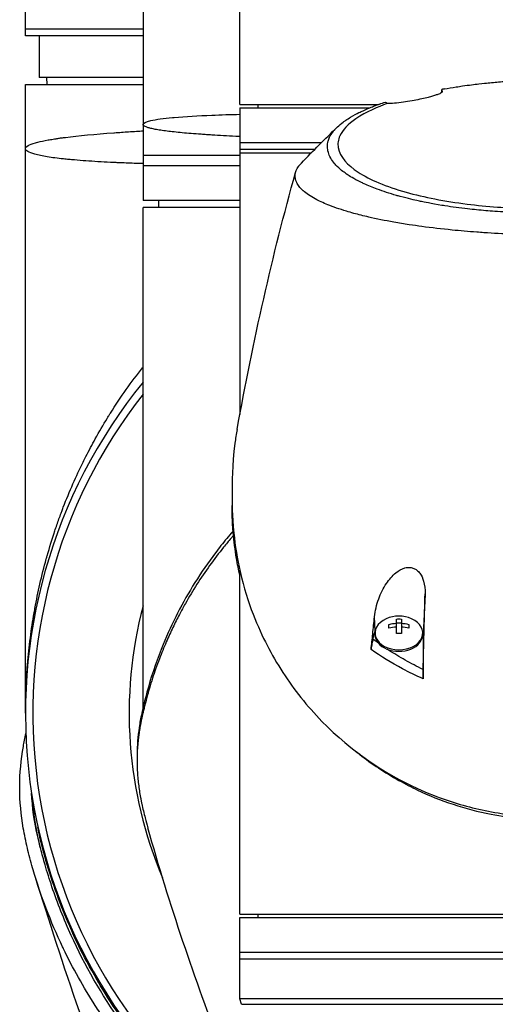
# Model space of a CAD drawing. Header units: millimetres. Extents: x 0 to 4378, y 0 to 2376.
# Tile 86 of 229: x 739 to 807, y 1956 to 2098. Entities that reach past the tile are written whole.
import ezdxf

# ---------------------------------------------------------------- set-up
doc = ezdxf.new("R2010")
doc.units = ezdxf.units.MM
doc.header["$LTSCALE"] = 0.2

# ---------------------------------------------------------------- blocks, each defined once
blk = doc.blocks.new('A$C9f5df81e')
for p, q in [((-76, -89.5), (-76, 0)), ((-59, -39.1), (-59, -113.3)), ((-45, -99.4), (-45, -49.65)), ((-59, -88.5), (-76, -88.5)), ((-59, -89.5), (-76, -89.5)), ((-74, -89.5), (-74, -95.5)), ((-76, -96.5), (-59, -96.5)), ((-76, -187.5), (-76, -96.5)), ((-59, -95.5), (-74, -95.5)), ((-72.87, -96.5), (-72.89, -95.5)), ((-15.74, -97.6), (-15.74, -97.58)), ((-45, -99.4), (-24.94, -99.4)), ((-42.39, -99.4), (-42.4, -99.9)), ((-45, -99.9), (-45, -144.28)), ((-45, -99.9), (-26.24, -99.9)), ((-45, -104.9), (-33.17, -104.9)), ((-32.28, -104.9), (-32.27, -104.9)), ((-45, -106.8), (-59, -106.8)), ((-45, -105.9), (-34.17, -105.9)), ((-32.31, -105.9), (-32.3, -105.9)), ((-32.2, -106.4), (-32.19, -106.4)), ((-45, -108.3), (-59, -108.3)), ((-45, -113.3), (-59, -113.3)), ((-56.7, -114.3), (-56.71, -113.3)), ((-34.67, -112.75), (-34.67, -112.75)), ((-20, -113.18), (-20, -113.18)), ((-17.72, -113.66), (-17.72, -113.66)), ((-16.66, -113.86), (-16.66, -113.86)), ((-45, -114.3), (-59, -114.3)), ((-59, -186.68), (-59, -114.3)), ((-13.25, -114.37), (-13.26, -114.37)), ((-11.64, -114.57), (-11.64, -114.57)), ((-59.66, -140.41), (-59.66, -140.42)), ((-60.39, -141.36), (-60.39, -141.36)), ((-62.89, -144.83), (-62.89, -144.83)), ((-46.12, -157.6), (-46.11, -157.59)), ((-45, -216.55), (-45, -166.8)), ((-18.21, -170.24), (-18.5, -176.09)), ((-25.44, -175.62), (-25.54, -173.55)), ((-23.45, -175.18), (-23.45, -174.67)), ((-22.36, -175.95), (-22.36, -173.9)), ((-22.36, -174.43), (-21.64, -174.43)), ((-21.64, -173.9), (-21.64, -175.95)), ((-20.55, -174.67), (-20.55, -175.18)), ((-25.79, -176.01), (-25.75, -176.77)), ((-25.75, -176.77), (-25.44, -175.62)), ((-25.45, -176.09), (-25.45, -175.88)), ((-18.55, -176.09), (-18.55, -175.88)), ((-18.5, -176.09), (-18.5, -181.15)), ((-23.5, -178.34), (-23.5, -178.34)), ((-20.5, -180.13), (-20.5, -180.13)), ((-18.5, -181.15), (-18.47, -180.52)), ((-18.95, -180.93), (-18.95, -180.93)), ((-59.86, -193.68), (-59.86, -194.38)), ((-73.55, -206.92), (-73.55, -206.63)), ((-45, -216.55), (45, -216.55)), ((-45, -228.79), (-45, -217.05)), ((-45, -217.05), (45, -217.05)), ((-42.39, -216.55), (-42.4, -217.05)), ((-45, -222.05), (45, -222.05)), ((45, -223.05), (-45, -223.05)), ((45, -228.79), (-45, -228.79)), ((-44.78, -229.6), (-45, -228.79)), ((-44.78, -229.6), (44.78, -229.6))]:
    blk.add_line(p, q)
for centre, radius, start, end in [((0, -187.5), 76, 140.9245, 234.152), ((0, -187.5), 74.93, 141.9451, 233.6415), ((0, -187.5), 61.01, 165.2533, 202.971), ((-22, -177.94), 4.52, 66.0014, 113.9986)]:
    blk.add_arc(centre, radius, start, end)
for centre, major_axis, ratio, start_param, end_param in [((60.25, -194.23), (91.62, -88.27), 0.721467, 3.152885, 3.152997), ((134.83, -406.98), (91.19, -397.64), 0.407032, 3.788918, 3.788919), ((49.55, -227.82), (-9.83, 207.62), 0.462885, 0.960916, 0.960919), ((-1.25, -132.53), (-22, 0), 0.707107, 5.077773, 5.07783), ((-22.8, -336.48), (6.22, 235.71), 0.001176, 5.435469, 5.495269), ((-22, -175.88), (-3.45, 0), 0.707107, 5.274295, 10.433668), ((-22, -177.69), (-4.5, 0), 0.707107, 4.792943, 5.040089), ((-22, -178.2), (4.5, 0), 0.707107, 1.65135, 1.898497), ((-22, -176.92), (-4.28, 0), 0.707107, 4.627603, 4.797175), ((-22, -177.69), (-4.5, 0), 0.707107, 4.384689, 4.631835), ((-22, -178.2), (4.5, 0), 0.707107, 1.243096, 1.490243), ((-22, -176.09), (-3.45, 0), 0.707107, 0, 3.141593), ((-22, -176.09), (-3.5, 0), 0.707107, 6.073315, 6.093591), ((-22, -178.97), (4.28, 0), 0.707107, 1.486011, 1.655582), ((-22, -176.09), (3.5, 0), 0.707107, 6.282903, 6.493056), ((-22, -180.9), (-6, 0), 0.707107, 5.25186, 5.251863)]:
    blk.add_ellipse(centre, major_axis=major_axis, ratio=ratio, start_param=start_param, end_param=end_param)
for points, knots in [([(-15.43, -97.16), (-14.87, -97.06), (-14.29, -96.96), (-13.71, -96.87), (-13.41, -96.82), (-13.1, -96.78), (-12.8, -96.73), (-11.87, -96.6), (-11.08, -96.51), (-10.46, -96.43), (-9.83, -96.36), (-9.37, -96.31), (-9.1, -96.29), (-8.43, -96.22), (-7.75, -96.16), (-7.07, -96.11), (-6.25, -96.04), (-5.43, -95.99), (-4.59, -95.95), (-4.2, -95.93), (-3.86, -95.91), (-3.57, -95.9), (-2.74, -95.87), (-2.31, -95.86), (-2.3, -95.86), (-1.54, -95.84), (-0.77, -95.83), (-0.01, -95.83)], [-1, -1, -1, -1, -0.8785338, -0.8785338, -0.8785338, -0.8163265, -0.8163265, -0.8163265, -0.6958429, -0.6958429, -0.6958429, -0.5714286, -0.5714286, -0.5714286, -0.4413073, -0.4413073, -0.4413073, -0.2857143, -0.2857143, -0.2857143, -0.2483992, -0.2483992, -0.2483992, -0.1428571, -0.1428571, -0.1428571, 0, 0, 0, 0]), ([(-15.74, -97.58), (-15.74, -97.62), (-15.76, -97.65), (-15.9, -97.76), (-16.04, -97.83), (-16.38, -97.97), (-16.54, -98.02), (-16.89, -98.14), (-17.07, -98.2), (-17.48, -98.31), (-17.71, -98.38), (-18.27, -98.52), (-18.61, -98.59), (-19.34, -98.75), (-19.72, -98.83), (-20.54, -98.97), (-20.95, -99.04), (-21.82, -99.16), (-22.26, -99.21), (-23.08, -99.28), (-23.44, -99.29), (-23.7, -99.28)], [-1.287776, -1.287776, -1.287776, -1.287776, -1.17213, -1.17213, -1.019695, -1.019695, -0.921183, -0.921183, -0.838385, -0.838385, -0.753104, -0.753104, -0.6452, -0.6452, -0.526866, -0.526866, -0.39063, -0.39063, -0.216277, -0.216277, -0.000001, -0.000001, -0.000001, -0.000001]), ([(-15.43, -97.16), (-15.48, -97.17), (-15.54, -97.18), (-15.68, -97.21), (-15.74, -97.22), (-15.8, -97.23)], [0.0000016, 0.0000016, 0.0000016, 0.0000016, 0.0174157, 0.0174157, 0.03206713, 0.03206713, 0.03206713, 0.03206713]), ([(-15.8, -97.23), (-15.79, -97.28), (-15.78, -97.33), (-15.76, -97.45), (-15.75, -97.51), (-15.74, -97.58)], [0, 0, 0, 0, 0.2619947, 0.2619947, 0.5224569, 0.5224569, 0.5224569, 0.5224569]), ([(-0.01, -115.15), (-0.38, -115.15), (-1.18, -115.15), (-2.42, -115.12), (-3.13, -115.11), (-3.69, -115.1), (-4.11, -115.08), (-4.41, -115.07), (-4.64, -115.06), (-4.79, -115.06), (-5.92, -115.02), (-7.04, -114.96), (-8.15, -114.88), (-8.59, -114.85), (-9.02, -114.81), (-9.45, -114.78), (-10.33, -114.7), (-11.2, -114.62), (-12.06, -114.52), (-13.18, -114.39), (-14.28, -114.24), (-15.35, -114.08), (-15.49, -114.05), (-15.63, -114.03), (-15.77, -114.01), (-17.39, -113.74), (-18.34, -113.54), (-18.73, -113.46), (-18.78, -113.45), (-18.94, -113.42), (-19.22, -113.35), (-19.73, -113.24), (-20.64, -113.04), (-21.84, -112.71), (-22.01, -112.66), (-22.19, -112.62), (-22.36, -112.57), (-23.34, -112.28), (-24.27, -111.98), (-25.14, -111.66), (-25.8, -111.41), (-26.43, -111.15), (-27.02, -110.89), (-27.2, -110.8), (-27.36, -110.73), (-27.52, -110.65), (-28.57, -110.14), (-29.15, -109.76), (-29.46, -109.55), (-29.5, -109.52), (-29.54, -109.5), (-29.57, -109.48), (-29.79, -109.32), (-30.32, -108.97), (-30.91, -108.38), (-31.04, -108.25), (-31.17, -108.11), (-31.31, -107.95), (-31.54, -107.67), (-31.72, -107.4), (-31.86, -107.17), (-32.03, -106.85), (-32.14, -106.58), (-32.2, -106.35), (-32.25, -106.19), (-32.28, -106.05), (-32.3, -105.92), (-32.32, -105.78), (-32.33, -105.65), (-32.33, -105.54), (-32.33, -105.46), (-32.33, -105.37), (-32.32, -105.29), (-32.32, -105.16), (-32.3, -105.03), (-32.27, -104.9), (-32.26, -104.85), (-32.25, -104.79), (-32.24, -104.74), (-32.19, -104.54), (-32.11, -104.34), (-32.02, -104.14), (-31.9, -103.89), (-31.75, -103.65), (-31.56, -103.4), (-31.51, -103.32), (-31.45, -103.25), (-31.39, -103.18), (-31.24, -103.01), (-31.08, -102.84), (-30.9, -102.66), (-30.64, -102.42), (-30.36, -102.18), (-30.04, -101.95), (-29.93, -101.86), (-29.81, -101.78), (-29.69, -101.7), (-29.45, -101.54), (-29.22, -101.39), (-29, -101.26), (-28.53, -100.97), (-28.1, -100.75), (-27.77, -100.59), (-27.52, -100.47), (-27.33, -100.38), (-27.19, -100.31), (-26.93, -100.19), (-26.66, -100.07), (-26.37, -99.95), (-26.14, -99.86), (-25.9, -99.76), (-25.66, -99.67), (-25.27, -99.52), (-24.99, -99.42), (-24.83, -99.36), (-24.82, -99.36), (-24.81, -99.35), (-24.81, -99.35), (-24.53, -99.25), (-24.24, -99.16), (-23.95, -99.06)], [-1, -1, -1, -1, -0.967857, -0.967857, -0.967857, -0.948942, -0.948942, -0.948942, -0.935714, -0.935714, -0.935714, -0.889625, -0.889625, -0.889625, -0.871429, -0.871429, -0.871429, -0.83445, -0.83445, -0.83445, -0.785714, -0.785714, -0.785714, -0.781613, -0.781613, -0.781613, -0.732143, -0.732143, -0.732143, -0.713138, -0.713138, -0.713138, -0.678571, -0.678571, -0.678571, -0.668891, -0.668891, -0.668891, -0.613661, -0.613661, -0.613661, -0.571429, -0.571429, -0.571429, -0.563197, -0.563197, -0.563197, -0.507759, -0.507759, -0.507759, -0.5, -0.5, -0.5, -0.441747, -0.441747, -0.441747, -0.428571, -0.428571, -0.428571, -0.397698, -0.397698, -0.397698, -0.357143, -0.357143, -0.357143, -0.339649, -0.339649, -0.339649, -0.321429, -0.321429, -0.321429, -0.310561, -0.310561, -0.310561, -0.292949, -0.292949, -0.292949, -0.285714, -0.285714, -0.285714, -0.258021, -0.258021, -0.258021, -0.223914, -0.223914, -0.223914, -0.214286, -0.214286, -0.214286, -0.189719, -0.189719, -0.189719, -0.155218, -0.155218, -0.155218, -0.142857, -0.142857, -0.142857, -0.12766, -0.12766, -0.12766, -0.095508, -0.095508, -0.095508, -0.071429, -0.071429, -0.071429, -0.051836, -0.051836, -0.051836, -0.035714, -0.035714, -0.035714, -0.017857, -0.017857, -0.017857, -0.017513, -0.017513, -0.017513, 0, 0, 0, 0]), ([(-23.7, -99.28), (-24.99, -99.75), (-26.74, -100.47), (-29.37, -102.26), (-30.15, -103.09), (-30.79, -104.51), (-30.87, -105.08), (-30.55, -106.98), (-29.45, -108.19), (-26.22, -110.3), (-23.86, -111.29), (-18.36, -112.83), (-15.37, -113.41), (-10.71, -114), (-9.24, -114.14), (-6.42, -114.35), (-5.07, -114.42), (-2.51, -114.5), (-1.26, -114.52), (-0.01, -114.52)], [-6.796105, -6.796105, -6.796105, -6.796105, -5.863118, -5.863118, -5.134414, -5.134414, -4.650457, -4.650457, -3.543767, -3.543767, -2.339879, -2.339879, -1.264734, -1.264734, -0.793197, -0.793197, -0.373483, -0.373483, 0, 0, 0, 0]), ([(-23.75, -99.24), (-23.79, -99.21), (-23.82, -99.18), (-23.89, -99.12), (-23.92, -99.09), (-23.95, -99.06)], [-0.0500658, -0.0500658, -0.0500658, -0.0500658, -0.02509441, -0.02509441, -0.0000013, -0.0000013, -0.0000013, -0.0000013]), ([(-23.7, -99.28), (-23.71, -99.27), (-23.72, -99.26), (-23.74, -99.25), (-23.75, -99.24), (-23.75, -99.24)], [0.000001, 0.000001, 0.000001, 0.000001, 0.00573737, 0.00573737, 0.01147026, 0.01147026, 0.01147026, 0.01147026]), ([(-59, -102.3), (-59, -102.09), (-58.59, -101.9), (-57.87, -101.74), (-57.11, -101.57), (-56.02, -101.42), (-54.72, -101.3), (-54.65, -101.3), (-54.58, -101.29), (-54.51, -101.28), (-52.9, -101.14), (-51.01, -101.03), (-49.06, -100.96), (-47.72, -100.9), (-46.35, -100.86), (-45, -100.83)], [0, 0, 0, 0, 0.0610325, 0.0610325, 0.0610325, 0.125, 0.125, 0.125, 0.1275195, 0.1275195, 0.1275195, 0.1840301, 0.1840301, 0.1840301, 0.2227117, 0.2227117, 0.2227117, 0.2227117]), ([(-45, -104.06), (-45.2, -104.05), (-45.39, -104.04), (-45.59, -104.03), (-46.2, -104), (-46.79, -103.97), (-47.36, -103.94), (-47.94, -103.91), (-48.49, -103.87), (-49.03, -103.84), (-49.3, -103.82), (-49.57, -103.8), (-49.83, -103.79), (-50.09, -103.77), (-50.34, -103.75), (-50.6, -103.73), (-51.09, -103.7), (-51.57, -103.66), (-52.03, -103.63), (-52.48, -103.59), (-52.91, -103.55), (-53.33, -103.51), (-53.74, -103.47), (-54.13, -103.43), (-54.49, -103.39), (-54.86, -103.35), (-55.21, -103.31), (-55.53, -103.27), (-55.86, -103.23), (-56.16, -103.18), (-56.44, -103.14), (-56.72, -103.1), (-56.98, -103.05), (-57.22, -103.01), (-57.45, -102.96), (-57.67, -102.92), (-57.86, -102.87), (-58.05, -102.82), (-58.21, -102.78), (-58.36, -102.73), (-58.5, -102.68), (-58.62, -102.63), (-58.71, -102.59), (-58.76, -102.56), (-58.8, -102.54), (-58.84, -102.51), (-58.87, -102.49), (-58.9, -102.47), (-58.93, -102.44), (-58.95, -102.42), (-58.97, -102.39), (-58.98, -102.37), (-58.99, -102.36), (-58.99, -102.35), (-59, -102.34), (-59, -102.33), (-59, -102.32), (-59, -102.32), (-59, -102.31), (-59, -102.31), (-59, -102.3), (-59, -102.3), (-59, -102.3), (-59, -102.3), (-59, -102.3), (-59, -102.3), (-59, -102.3)], [0.14310127, 0.14310127, 0.14310127, 0.14310127, 0.14401703, 0.14401703, 0.14401703, 0.14689341, 0.14689341, 0.14689341, 0.14978026, 0.14978026, 0.14978026, 0.15121449, 0.15121449, 0.15121449, 0.15266187, 0.15266187, 0.15266187, 0.15554349, 0.15554349, 0.15554349, 0.1584251, 0.1584251, 0.1584251, 0.16130671, 0.16130671, 0.16130671, 0.16418833, 0.16418833, 0.16418833, 0.16706994, 0.16706994, 0.16706994, 0.16995156, 0.16995156, 0.16995156, 0.17283317, 0.17283317, 0.17283317, 0.17571479, 0.17571479, 0.17571479, 0.1785964, 0.1785964, 0.1785964, 0.18003721, 0.18003721, 0.18003721, 0.18147802, 0.18147802, 0.18147802, 0.18291882, 0.18291882, 0.18291882, 0.18363923, 0.18363923, 0.18363923, 0.18399943, 0.18399943, 0.18399943, 0.18433614, 0.18433614, 0.18433614, 0.18434788, 0.18434788, 0.18434788, 0.18435963, 0.18435963, 0.18435963, 0.18435963]), ([(-76, -105.8), (-76, -105.65), (-75.87, -105.51), (-75.63, -105.37), (-75.38, -105.22), (-75.01, -105.08), (-74.55, -104.95), (-74.44, -104.92), (-74.33, -104.89), (-74.22, -104.87), (-73.78, -104.75), (-73.28, -104.65), (-72.74, -104.55), (-72.62, -104.53), (-72.5, -104.51), (-72.38, -104.49), (-72.12, -104.44), (-71.85, -104.4), (-71.57, -104.36), (-71.49, -104.34), (-71.41, -104.33), (-71.33, -104.32), (-71.15, -104.29), (-70.97, -104.27), (-70.78, -104.24), (-70.69, -104.23), (-70.6, -104.22), (-70.5, -104.21), (-70.46, -104.2), (-70.41, -104.19), (-70.37, -104.19), (-70.32, -104.18), (-70.29, -104.18), (-70.22, -104.17), (-68.31, -103.92), (-65.95, -103.7), (-63.24, -103.5), (-63.19, -103.5), (-63.15, -103.5), (-63.11, -103.49), (-62.45, -103.45), (-61.78, -103.4), (-61.09, -103.36), (-60.72, -103.33), (-60.34, -103.31), (-59.96, -103.28), (-59.64, -103.27), (-59.32, -103.25), (-59, -103.23)], [0, 0, 0, 0, 0.0268593, 0.0268593, 0.0268593, 0.0558825, 0.0558825, 0.0558825, 0.0625, 0.0625, 0.0625, 0.088102, 0.088102, 0.088102, 0.09375, 0.09375, 0.09375, 0.1058986, 0.1058986, 0.1058986, 0.109375, 0.109375, 0.109375, 0.1171875, 0.1171875, 0.1171875, 0.1210937, 0.1210937, 0.1210937, 0.1230469, 0.1230469, 0.1230469, 0.125, 0.125, 0.125, 0.1865064, 0.1865064, 0.1865064, 0.1875, 0.1875, 0.1875, 0.2022042, 0.2022042, 0.2022042, 0.2101236, 0.2101236, 0.2101236, 0.2166508, 0.2166508, 0.2166508, 0.2166508]), ([(-59, -107.97), (-59.03, -107.97), (-59.06, -107.97), (-59.87, -107.94), (-60.65, -107.92), (-61.82, -107.87), (-62.2, -107.85), (-62.78, -107.83), (-63.06, -107.81), (-63.35, -107.8), (-63.54, -107.79), (-63.65, -107.79), (-64.93, -107.72), (-66.11, -107.66), (-67.82, -107.54), (-68.38, -107.49), (-69.2, -107.42), (-69.46, -107.4), (-69.86, -107.36), (-69.99, -107.35), (-70.25, -107.32), (-70.39, -107.31), (-71.36, -107.2), (-72.15, -107.1), (-73.19, -106.93), (-73.52, -106.87), (-73.96, -106.77), (-74.1, -106.74), (-74.37, -106.68), (-74.51, -106.64), (-75.55, -106.35), (-76, -106.07), (-76, -105.8)], [0.5613896, 0.5613896, 0.5613896, 0.5613896, 0.5625, 0.5625, 0.59375, 0.59375, 0.609375, 0.609375, 0.6171875, 0.6210938, 0.6210938, 0.625, 0.625, 0.6875, 0.6875, 0.71875, 0.71875, 0.734375, 0.734375, 0.7421875, 0.7421875, 0.75, 0.75, 0.8125, 0.8125, 0.84375, 0.84375, 0.859375, 0.859375, 0.875, 0.875, 1, 1, 1, 1]), ([(-45, -106.4), (-45, -106.4), (-45, -106.4), (-45, -106.4), (-44.83, -106.4), (-44.16, -106.4), (-43.65, -106.4), (-42.55, -106.4), (-42.04, -106.4), (-41.13, -106.4), (-40.77, -106.4), (-39.39, -106.4), (-38.24, -106.4), (-36.22, -106.4), (-35.46, -106.4), (-34.66, -106.4)], [-0.005485, -0.005485, -0.005485, -0.005485, 0, 0, 0.672232, 0.672232, 1.344501, 1.344501, 1.792512, 1.792512, 2.048534, 2.048534, 2.731437, 2.731437, 3.107502, 3.107502, 3.107502, 3.107502]), ([(-0.01, -118.29), (-0.8, -118.29), (-1.62, -118.29), (-2.47, -118.27), (-3.26, -118.26), (-4.07, -118.24), (-4.91, -118.21), (-5.09, -118.2), (-5.27, -118.19), (-5.45, -118.19), (-6.94, -118.13), (-8.35, -118.05), (-9.7, -117.96), (-10.05, -117.94), (-10.4, -117.91), (-10.75, -117.89), (-11.95, -117.8), (-13.14, -117.7), (-14.31, -117.58), (-15.8, -117.43), (-17.26, -117.26), (-18.67, -117.07), (-19.29, -116.99), (-19.91, -116.9), (-20.51, -116.81), (-21.27, -116.69), (-22, -116.57), (-22.71, -116.44), (-24.02, -116.21), (-25.24, -115.96), (-26.37, -115.7), (-27.12, -115.53), (-27.84, -115.35), (-28.51, -115.17), (-28.88, -115.06), (-29.23, -114.96), (-29.58, -114.86), (-30.59, -114.55), (-31.48, -114.24), (-32.27, -113.92), (-32.96, -113.65), (-33.57, -113.36), (-34.09, -113.08), (-34.82, -112.69), (-35.39, -112.3), (-35.81, -111.92), (-35.85, -111.9), (-35.88, -111.87), (-35.91, -111.84), (-36.01, -111.74), (-36.1, -111.65), (-36.19, -111.56), (-36.28, -111.47), (-36.35, -111.37), (-36.43, -111.28), (-36.5, -111.19), (-36.56, -111.09), (-36.62, -111), (-36.68, -110.91), (-36.73, -110.82), (-36.78, -110.73), (-36.78, -110.72), (-36.78, -110.72), (-36.78, -110.72), (-36.97, -110.32), (-37.04, -109.94), (-36.99, -109.57), (-36.95, -109.16), (-36.78, -108.77), (-36.52, -108.4), (-36.5, -108.36), (-36.47, -108.33), (-36.45, -108.3), (-36.34, -108.16), (-36.23, -108.02), (-36.1, -107.89)], [0, 0, 0, 0, 0.0293646, 0.0293646, 0.0293646, 0.0566154, 0.0566154, 0.0566154, 0.0625, 0.0625, 0.0625, 0.1118856, 0.1118856, 0.1118856, 0.125, 0.125, 0.125, 0.1687706, 0.1687706, 0.1687706, 0.2250488, 0.2250488, 0.2250488, 0.25, 0.25, 0.25, 0.2807426, 0.2807426, 0.2807426, 0.3373462, 0.3373462, 0.3373462, 0.375, 0.375, 0.375, 0.394127, 0.394127, 0.394127, 0.4504604, 0.4504604, 0.4504604, 0.5, 0.5, 0.5, 0.5625, 0.5625, 0.5625, 0.5671142, 0.5671142, 0.5671142, 0.581501, 0.581501, 0.581501, 0.5960263, 0.5960263, 0.5960263, 0.6106942, 0.6106942, 0.6106942, 0.625, 0.625, 0.625, 0.6254725, 0.6254725, 0.6254725, 0.6826656, 0.6826656, 0.6826656, 0.7442648, 0.7442648, 0.7442648, 0.75, 0.75, 0.75, 0.7708391, 0.7708391, 0.7708391, 0.7708391]), ([(-76, -187.5), (-76, -185), (-75.89, -182.49), (-75.67, -179.97), (-75.66, -179.95), (-75.66, -179.93), (-75.66, -179.91), (-75.55, -178.64), (-75.4, -177.37), (-75.23, -176.11), (-75.07, -174.9), (-74.89, -173.75), (-74.66, -172.51), (-74.65, -172.45), (-74.64, -172.38), (-74.63, -172.31), (-74.41, -171.13), (-74.17, -169.95), (-73.91, -168.81), (-73.63, -167.56), (-73.32, -166.35), (-72.99, -165.16), (-72.95, -165), (-72.9, -164.85), (-72.86, -164.7), (-72.51, -163.48), (-72.15, -162.29), (-71.76, -161.12), (-71.56, -160.53), (-71.36, -159.95), (-71.16, -159.38), (-71.05, -159.1), (-70.95, -158.81), (-70.84, -158.53), (-70.78, -158.36), (-70.72, -158.2), (-70.66, -158.03), (-70.62, -157.93), (-70.57, -157.81), (-70.53, -157.69), (-69.63, -155.36), (-68.67, -153.18), (-67.66, -151.14), (-67.53, -150.88), (-67.4, -150.61), (-67.26, -150.35), (-66.82, -149.47), (-66.36, -148.61), (-65.91, -147.79), (-65.33, -146.76), (-64.75, -145.77), (-64.17, -144.82), (-64.11, -144.71), (-64.04, -144.61), (-63.98, -144.51), (-63.97, -144.49), (-63.95, -144.47), (-63.94, -144.45), (-63.87, -144.33), (-63.81, -144.24), (-63.72, -144.09), (-62.21, -141.7), (-60.65, -139.52), (-59.09, -137.53), (-59.06, -137.5), (-59.03, -137.46), (-59, -137.42)], [0, 0, 0, 0, 0.061969, 0.061969, 0.061969, 0.0625, 0.0625, 0.0625, 0.09375, 0.09375, 0.09375, 0.1234255, 0.1234255, 0.1234255, 0.125, 0.125, 0.125, 0.1531538, 0.1531538, 0.1531538, 0.1836029, 0.1836029, 0.1836029, 0.1875, 0.1875, 0.1875, 0.21875, 0.21875, 0.21875, 0.234375, 0.234375, 0.234375, 0.2421875, 0.2421875, 0.2421875, 0.2469884, 0.2469884, 0.2469884, 0.25, 0.25, 0.25, 0.3052191, 0.3052191, 0.3052191, 0.3125, 0.3125, 0.3125, 0.3368038, 0.3368038, 0.3368038, 0.3671875, 0.3671875, 0.3671875, 0.3705126, 0.3705126, 0.3705126, 0.3710937, 0.3710937, 0.3710937, 0.375, 0.375, 0.375, 0.4375, 0.4375, 0.4375, 0.4387097, 0.4387097, 0.4387097, 0.4387097]), ([(-45.4, -146.44), (-45.52, -147.1), (-45.62, -147.76), (-46.15, -151.66), (-46.13, -154.15), (-46.12, -156.98), (-46.14, -158.83), (-45.68, -163.27), (-45.38, -165.15), (-43.9, -171.65), (-42.34, -175.16), (-40.38, -178.98), (-39.61, -180.31), (-37.17, -184.07), (-35.29, -186.44), (-28.82, -193.08), (-24, -196.25), (-17.9, -199.02), (-16.41, -199.61), (-12.58, -200.89), (-10.16, -201.5), (-5.18, -202.34), (-2.63, -202.57), (-0.07, -202.57)], [3.603706, 3.603706, 3.603706, 3.603706, 3.710855, 3.710855, 4.236876, 4.236876, 4.642605, 4.642605, 4.934699, 4.934699, 5.667174, 5.667174, 6.066186, 6.066186, 6.818123, 6.818123, 8.314738, 8.314738, 8.772171, 8.772171, 9.455351, 9.455351, 10.137965, 10.137965, 10.137965, 10.137965]), ([(-45, -167.57), (-45.19, -166.74), (-45.35, -165.91), (-45.69, -163.84), (-45.85, -162.6), (-46.1, -159.61), (-46.11, -158.28), (-46.12, -157.6)], [5.092938, 5.092938, 5.092938, 5.092938, 5.347172, 5.347172, 5.723633, 5.723633, 6.247668, 6.247668, 6.247668, 6.247668]), ([(-45.91, -161.76), (-46.03, -161.89), (-46.15, -162.03), (-46.63, -162.59), (-46.99, -163.02), (-48.04, -164.33), (-48.72, -165.22), (-50.65, -167.9), (-51.82, -169.74), (-53.17, -172.13), (-53.46, -172.67), (-54.06, -173.82), (-54.37, -174.44), (-55.01, -175.76), (-55.33, -176.47), (-55.99, -177.98), (-56.32, -178.8), (-56.82, -180.11), (-57, -180.6), (-57.33, -181.53), (-57.48, -181.97), (-57.78, -182.9), (-57.93, -183.38), (-58.13, -184.06), (-58.18, -184.25), (-58.29, -184.62), (-58.34, -184.8), (-58.47, -185.27), (-58.54, -185.54), (-58.67, -186.04), (-58.73, -186.25), (-58.83, -186.68), (-58.88, -186.89), (-58.96, -187.21), (-58.98, -187.31), (-59.04, -187.56), (-59.08, -187.72), (-59.12, -187.93), (-59.13, -187.98), (-59.15, -188.07), (-59.16, -188.12), (-59.18, -188.2), (-59.19, -188.23), (-59.2, -188.3), (-59.21, -188.35), (-59.24, -188.47), (-59.25, -188.54), (-59.29, -188.72), (-59.31, -188.82), (-59.36, -189.09), (-59.39, -189.25), (-59.45, -189.56), (-59.48, -189.73), (-59.58, -190.38), (-59.65, -190.87), (-59.86, -192.82), (-59.9, -194.29), (-59.79, -196.43), (-59.74, -197.1), (-59.58, -198.41), (-59.48, -199.05), (-59.33, -199.86), (-59.29, -200.03), (-59.25, -200.25), (-59.24, -200.3), (-59.21, -200.43), (-59.19, -200.52), (-59.03, -201.27), (-58.87, -201.94), (-58.57, -203.11), (-58.44, -203.58), (-58.31, -204.05)], [-8.465483, -8.465483, -8.465483, -8.465483, -8.444627, -8.444627, -8.377752, -8.377752, -8.243883, -8.243883, -7.976301, -7.976301, -7.899894, -7.899894, -7.812617, -7.812617, -7.713811, -7.713811, -7.601206, -7.601206, -7.533204, -7.533204, -7.472897, -7.472897, -7.406802, -7.406802, -7.380659, -7.380659, -7.356701, -7.356701, -7.315971, -7.315971, -7.284981, -7.284981, -7.253286, -7.253286, -7.239037, -7.239037, -7.215436, -7.215436, -7.206289, -7.206289, -7.198131, -7.198131, -7.189482, -7.189482, -7.169747, -7.169747, -7.137337, -7.137337, -7.092372, -7.092372, -7.023785, -7.023785, -6.954937, -6.954937, -6.744242, -6.744242, -6.117798, -6.117798, -5.832068, -5.832068, -5.558694, -5.558694, -5.484409, -5.484409, -5.462186, -5.462186, -5.424226, -5.424226, -5.133135, -5.133135, -4.933815, -4.933815, -4.933815, -4.933815]), ([(-45.97, -161.12), (-45.99, -161.14), (-46.01, -161.16), (-46.32, -161.52), (-46.61, -161.86), (-47.46, -162.89), (-48.01, -163.58), (-49.59, -165.69), (-50.58, -167.12), (-53.3, -171.47), (-54.83, -174.47), (-56.92, -179.56), (-57.63, -181.62), (-58.81, -185.73), (-59.13, -187.26), (-59.26, -187.87), (-59.28, -187.97), (-59.37, -188.4), (-59.43, -188.72), (-59.69, -190.34), (-59.82, -191.64), (-59.86, -193.19), (-59.86, -193.43), (-59.86, -193.68)], [0.0201387, 0.0201387, 0.0201387, 0.0201387, 0.0209992, 0.0209992, 0.0336204, 0.0336204, 0.0588534, 0.0588534, 0.10929, 0.10929, 0.2101393, 0.2101393, 0.2773865, 0.2773865, 0.3432593, 0.3432593, 0.3572552, 0.3572552, 0.400141, 0.400141, 0.5721057, 0.5721057, 0.60461, 0.60461, 0.60461, 0.60461]), ([(-25.54, -173.55), (-25.45, -172.66), (-25.22, -171.77), (-24.63, -170.16), (-24.25, -169.39), (-23.41, -168.14), (-22.96, -167.59), (-22.01, -166.82), (-21.58, -166.58), (-20.89, -166.39), (-20.63, -166.36), (-20.18, -166.41), (-20.01, -166.45), (-19.69, -166.59), (-19.55, -166.67), (-19.25, -166.9), (-19.1, -167.06), (-18.72, -167.57), (-18.55, -167.96), (-18.27, -168.92), (-18.19, -169.55), (-18.21, -170.24)], [-1.596737, -1.596737, -1.596737, -1.596737, -1.33399, -1.33399, -1.081083, -1.081083, -0.864266, -0.864266, -0.684891, -0.684891, -0.576042, -0.576042, -0.504751, -0.504751, -0.44002, -0.44002, -0.35801, -0.35801, -0.205711, -0.205711, -0.000001, -0.000001, -0.000001, -0.000001]), ([(-25.79, -176.01), (-25.74, -175.6), (-25.7, -175.19), (-25.62, -174.37), (-25.58, -173.96), (-25.54, -173.55)], [0.000001, 0.000001, 0.000001, 0.000001, 0.1240778, 0.1240778, 0.2481545, 0.2481545, 0.2481545, 0.2481545]), ([(-26.03, -178.24), (-25.99, -177.89), (-25.94, -177.48), (-25.86, -176.77), (-25.82, -176.38), (-25.79, -176.01)], [-0.2166132, -0.2166132, -0.2166132, -0.2166132, -0.1116759, -0.1116759, 0, 0, 0, 0]), ([(-25.75, -176.77), (-25.77, -176.87), (-25.8, -176.97), (-25.85, -177.2), (-25.88, -177.32), (-25.92, -177.56), (-25.94, -177.68), (-25.99, -177.94), (-26.01, -178.09), (-26.03, -178.24)], [0, 0, 0, 0, 0.0418122, 0.0418122, 0.0838512, 0.0838512, 0.1206552, 0.1206552, 0.1655812, 0.1655812, 0.1655812, 0.1655812]), ([(-18.5, -182.51), (-19.53, -182.06), (-20.51, -181.57), (-21.47, -181.06), (-23.09, -180.19), (-24.61, -179.25), (-26.03, -178.26)], [0, 0, 0, 0, 0.371058, 0.371058, 0.371058, 1, 1, 1, 1]), ([(-18.5, -181.15), (-18.94, -180.94), (-19.81, -180.5), (-21.08, -179.82), (-22.31, -179.1), (-23.17, -178.56), (-23.62, -178.26), (-23.69, -178.22)], [0, 0, 0, 0, 0.1599465, 0.3192865, 0.4782574, 0.6370733, 0.6649082, 0.6649082, 0.6649082, 0.6649082]), ([(-18.47, -180.52), (-18.48, -180.85), (-18.49, -181.19), (-18.5, -181.83), (-18.5, -182.2), (-18.5, -182.51)], [-0.1913085, -0.1913085, -0.1913085, -0.1913085, -0.0940503, -0.0940503, 0, 0, 0, 0]), ([(-18.5, -182.51), (-18.5, -182.39), (-18.5, -182.27), (-18.5, -182.02), (-18.5, -181.89), (-18.5, -181.65), (-18.5, -181.54), (-18.5, -181.33), (-18.5, -181.24), (-18.5, -181.15)], [0, 0, 0, 0, 0.0370329, 0.0370329, 0.076468, 0.076468, 0.1152358, 0.1152358, 0.1527656, 0.1527656, 0.1527656, 0.1527656]), ([(-44.7, -251.79), (-44.73, -251.77), (-44.75, -251.75), (-44.78, -251.73), (-45.78, -251.03), (-46.74, -250.32), (-47.69, -249.59), (-48.63, -248.86), (-49.55, -248.11), (-50.45, -247.35), (-51.34, -246.59), (-52.21, -245.81), (-53.06, -245.03), (-53.9, -244.24), (-54.73, -243.44), (-55.53, -242.63), (-55.59, -242.58), (-55.64, -242.52), (-55.7, -242.46), (-56.45, -241.71), (-57.17, -240.94), (-57.88, -240.17), (-58.64, -239.34), (-59.38, -238.51), (-60.09, -237.66), (-61.16, -236.39), (-62.18, -235.1), (-63.15, -233.78), (-63.47, -233.35), (-63.79, -232.91), (-64.1, -232.47), (-64.25, -232.25), (-64.41, -232.02), (-64.56, -231.8), (-65.02, -231.13), (-65.47, -230.46), (-65.9, -229.79), (-66.77, -228.45), (-67.58, -227.09), (-68.35, -225.71), (-69.12, -224.34), (-69.83, -222.95), (-70.51, -221.55), (-70.55, -221.46), (-70.59, -221.38), (-70.63, -221.29), (-72.37, -217.63), (-73.78, -213.9), (-74.89, -210.13), (-74.92, -210.03), (-74.94, -209.94), (-74.97, -209.85), (-75.25, -208.9), (-75.5, -207.94), (-75.72, -206.99), (-75.95, -206.03), (-76.15, -205.07), (-76.31, -204.11), (-76.64, -202.19), (-76.82, -200.27), (-76.83, -198.35), (-76.83, -198.27), (-76.83, -198.19), (-76.83, -198.11), (-76.82, -196.17), (-76.63, -194.24), (-76.3, -192.31), (-76.2, -191.69), (-76.08, -191.06), (-75.94, -190.43)], [0.05025635, 0.05025635, 0.05025635, 0.05025635, 0.05037911, 0.05037911, 0.05037911, 0.05457447, 0.05457447, 0.05457447, 0.05876984, 0.05876984, 0.05876984, 0.06296019, 0.06296019, 0.06296019, 0.06715055, 0.06715055, 0.06715055, 0.06744136, 0.06744136, 0.06744136, 0.07136939, 0.07136939, 0.07136939, 0.07557431, 0.07557431, 0.07557431, 0.08188174, 0.08188174, 0.08188174, 0.08397677, 0.08397677, 0.08397677, 0.08503546, 0.08503546, 0.08503546, 0.08818918, 0.08818918, 0.08818918, 0.09449662, 0.09449662, 0.09449662, 0.10080406, 0.10080406, 0.10080406, 0.10119206, 0.10119206, 0.10119206, 0.11764452, 0.11764452, 0.11764452, 0.11805025, 0.11805025, 0.11805025, 0.12219433, 0.12219433, 0.12219433, 0.1263384, 0.1263384, 0.1263384, 0.13462656, 0.13462656, 0.13462656, 0.13498239, 0.13498239, 0.13498239, 0.14333798, 0.14333798, 0.14333798, 0.1460582, 0.1460582, 0.1460582, 0.1460582]), ([(-27.67, -193.45), (-25.92, -194.81), (-24.04, -196.06), (-21.14, -197.69), (-20.23, -198.17), (-16.02, -200.17), (-12.44, -201.36), (-7.21, -202.39), (-5.74, -202.6), (-3.52, -202.81), (-2.77, -202.87), (-1.65, -202.91), (-1.28, -202.93), (-0.73, -202.94), (-0.54, -202.94), (-0.26, -202.94), (-0.17, -202.94), (-0.03, -202.94), (0.01, -202.94), (0.11, -202.94), (0.16, -202.94), (0.2, -202.94)], [0.4182622, 0.4182622, 0.4182622, 0.4182622, 0.4871586, 0.4871586, 0.516686, 0.516686, 0.6197489, 0.6197489, 0.6590143, 0.6590143, 0.678683, 0.678683, 0.6884419, 0.6884419, 0.6932923, 0.6932923, 0.6957089, 0.6957089, 0.6969153, 0.6969153, 0.6983201, 0.6983201, 0.6983201, 0.6983201]), ([(-73.83, -207), (-73.83, -206.98), (-73.84, -206.95), (-74.38, -204.8), (-74.73, -202.67), (-74.88, -200.52)], [-2.5469233, -2.5469233, -2.5469233, -2.5469233, -2.5348514, -2.5348514, -1.6228589, -1.6228589, -1.6228589, -1.6228589]), ([(-44.57, -249.94), (-46.95, -248.22), (-49.19, -246.4), (-52.46, -243.42), (-53.6, -242.32), (-55.17, -240.71), (-55.64, -240.21), (-58.3, -237.31), (-60.31, -234.81), (-65.01, -228.19), (-67.42, -223.95), (-70.44, -217.31), (-71.37, -214.95), (-72.53, -211.53), (-72.86, -210.47), (-73.39, -208.64), (-73.6, -207.88), (-73.88, -206.82), (-73.95, -206.51), (-74.09, -205.93), (-74.16, -205.65), (-74.23, -205.37)], [-7.112823, -7.112823, -7.112823, -7.112823, -6.07984, -6.07984, -5.495393, -5.495393, -5.239423, -5.239423, -4.019638, -4.019638, -2.082992, -2.082992, -1.043435, -1.043435, -0.581051, -0.581051, -0.251822, -0.251822, -0.120605, -0.120605, -0.000021, -0.000021, -0.000021, -0.000021]), ([(-65.63, -226.11), (-67.88, -222.25), (-69.08, -219.51), (-69.73, -218.01), (-70, -217.39), (-70.17, -216.98), (-70.25, -216.79), (-71.59, -213.54), (-72.69, -210.25), (-73.55, -206.92)], [-1, -1, -1, -1, -0.647775, -0.647775, -0.647775, -0.5, -0.5, -0.5, 0, 0, 0, 0]), ([(-60.96, -250.03), (-63.5, -243.67), (-65.91, -237.17), (-70.46, -224.13), (-72.64, -217.38), (-74.55, -211.25)], [0, 0, 0, 0, 2.136975, 2.136975, 4.277851, 4.277851, 4.277851, 4.277851]), ([(-56.63, -238.47), (-57.3, -237.72), (-57.96, -236.96), (-58.59, -236.19), (-61.07, -233.19), (-63.26, -230.07), (-65.18, -226.87), (-65.33, -226.62), (-65.48, -226.36), (-65.63, -226.11)], [0, 0, 0, 0, 0.191786, 0.191786, 0.191786, 0.940318, 0.940318, 0.940318, 1, 1, 1, 1])]:
    blk.add_open_spline(points, degree=3, knots=knots)
for points in [[(-15.83, -97.7), (-15.82, -97.54), (-15.81, -97.39), (-15.8, -97.23)], [(-36.1, -107.89), (-34.4, -106.11), (-32.66, -104.38), (-30.95, -102.71)], [(-31.82, -107.25), (-31.82, -107.25), (-31.82, -107.25), (-31.82, -107.25)], [(-31.18, -108.1), (-31.18, -108.1), (-31.18, -108.1), (-31.18, -108.1)], [(-45.4, -146.44), (-43.07, -133.62), (-40.3, -121.23), (-36.93, -109.23)], [(-25.45, -111.55), (-25.45, -111.54), (-25.45, -111.54), (-25.45, -111.54)], [(-46.12, -157.6), (-46.12, -157.55), (-46.12, -157.49), (-46.12, -157.41)], [(-24.95, -177.35), (-25.22, -177.16), (-25.49, -176.97), (-25.75, -176.77)], [(-26.03, -178.26), (-26.03, -178.25), (-26.03, -178.24), (-26.03, -178.24)], [(-27.67, -193.46), (-27.89, -193.29), (-28.1, -193.12), (-28.32, -192.95)], [(-74.23, -205.37), (-74.71, -203.27), (-75.01, -201.14), (-75.12, -199)], [(-73.55, -206.92), (-73.8, -205.95), (-74.02, -204.98), (-74.19, -204)], [(-47.48, -236.39), (-51.5, -226.01), (-55.16, -215.2), (-58.31, -204.05)]]:
    blk.add_open_spline(points, degree=3)

msp = doc.modelspace()

# ---------------------------------------------------------------- block references
msp.add_blockref('A$C9f5df81e', (815.529, 2185.26))

doc.saveas('drawing.dxf')
